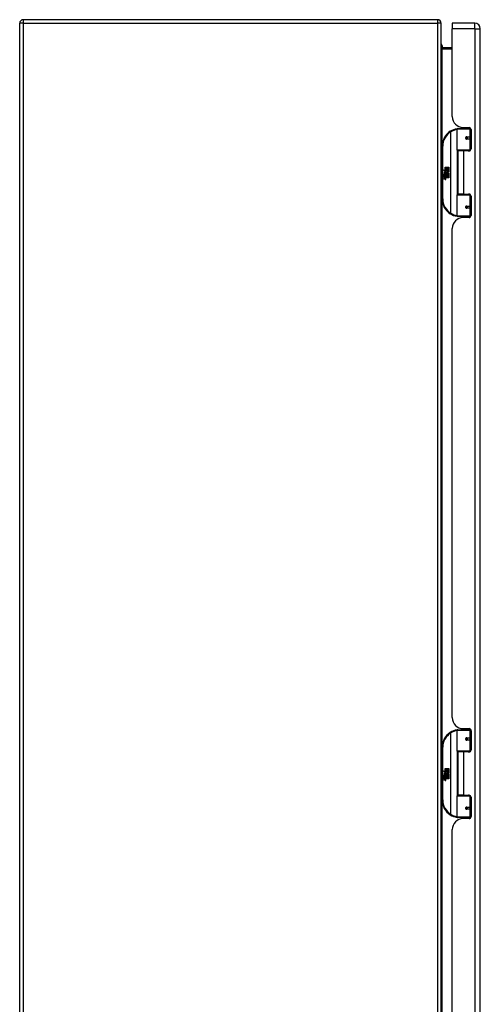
# Model space of a CAD drawing. Header units: inches. Extents: x 23 to 212, y 15 to 130.
# Tile 18 of 25: x 65 to 78, y 75 to 104. Entities that reach past the tile are written whole.
import ezdxf

# ---------------------------------------------------------------- set-up
doc = ezdxf.new("R2010")
doc.units = ezdxf.units.IN
doc.header["$MEASUREMENT"] = 0
doc.layers.add('Visible Edges(ANSI)', color=7, linetype='Continuous', lineweight=25)
doc.layers.add('Visible Tangent Edges(ANSI)', color=7, linetype='Continuous', lineweight=25)

msp = doc.modelspace()

# ---------------------------------------------------------------- linework, layer by layer
at = {"layer": 'Visible Edges(ANSI)'}
for p, q in [((65.318, 43.609), (65.318, 103.411)), ((77.219, 103.51), (65.417, 103.51)), ((77.318, 43.609), (77.318, 103.411)), ((77.637, 103.411), (77.637, 103.25)), ((78.276, 103.411), (77.637, 103.411)), ((77.637, 100.754), (77.637, 103.25)), ((78.437, 43.769), (78.437, 103.25)), ((77.637, 102.711), (77.349, 102.711)), ((77.363, 102.711), (77.363, 102.712)), ((77.773, 99.807), (77.773, 100.391)), ((77.792, 100.411), (78.122, 100.411)), ((77.897, 100.446), (77.897, 100.411)), ((77.949, 100.442), (78.115, 100.442)), ((78.023, 100.442), (78.023, 100.411)), ((78.167, 100.411), (78.122, 100.411)), ((78.166, 100.413), (78.166, 100.411)), ((78.174, 100.383), (78.174, 99.836)), ((78.039, 100.166), (78.04, 100.164)), ((78.045, 100.165), (78.04, 100.165)), ((78.132, 100.167), (78.045, 100.167)), ((78.045, 100.124), (78.132, 100.124)), ((78.047, 100.165), (78.047, 100.167)), ((78.048, 100.126), (78.048, 100.124)), ((78.132, 100.167), (78.174, 100.167)), ((78.174, 100.124), (78.132, 100.124)), ((77.348, 99.911), (77.348, 98.411)), ((78.126, 99.791), (77.788, 99.791)), ((77.96, 99.777), (77.792, 99.777)), ((77.792, 99.777), (77.792, 98.546)), ((77.865, 99.791), (77.865, 99.777)), ((78.115, 99.777), (77.96, 99.777)), ((78.056, 99.791), (78.056, 99.777)), ((78.126, 99.791), (78.154, 99.791)), ((77.388, 99.239), (77.435, 99.214)), ((77.434, 99.195), (77.388, 99.239)), ((77.42, 99.193), (77.434, 99.195)), ((77.464, 99.162), (77.42, 99.193)), ((77.435, 99.311), (77.468, 99.311)), ((77.435, 99.214), (77.435, 99.311)), ((77.439, 99.212), (77.468, 99.197)), ((77.468, 99.212), (77.439, 99.212)), ((77.468, 99.197), (77.458, 99.195)), ((77.458, 99.195), (77.486, 99.176)), ((77.468, 99.311), (77.468, 99.212)), ((77.472, 99.311), (77.504, 99.311)), ((77.472, 99.212), (77.472, 99.311)), ((77.504, 99.212), (77.472, 99.212)), ((77.486, 99.176), (77.54, 99.212)), ((77.504, 99.311), (77.504, 99.212)), ((77.508, 99.212), (77.508, 99.311)), ((77.508, 99.311), (77.54, 99.311)), ((77.54, 99.212), (77.508, 99.212)), ((77.54, 99.177), (77.514, 99.16)), ((77.54, 99.311), (77.54, 99.177)), ((77.402, 99.116), (77.43, 99.091)), ((77.402, 99.1), (77.402, 99.116)), ((77.422, 99.086), (77.402, 99.1)), ((77.402, 99.076), (77.422, 99.084)), ((77.402, 99.06), (77.402, 99.076)), ((77.43, 99.074), (77.402, 99.06)), ((77.402, 99.053), (77.457, 99.043)), ((77.402, 99.04), (77.402, 99.053)), ((77.425, 99.036), (77.402, 99.04)), ((77.402, 99.019), (77.437, 99.013)), ((77.402, 99.006), (77.402, 99.019)), ((77.425, 99.002), (77.402, 99.006)), ((77.402, 98.986), (77.437, 98.98)), ((77.402, 98.972), (77.402, 98.986)), ((77.436, 98.966), (77.402, 98.972)), ((77.414, 99.121), (77.405, 99.121)), ((77.422, 99.084), (77.422, 99.086)), ((77.426, 99.115), (77.426, 99.151)), ((77.43, 99.091), (77.457, 99.105)), ((77.457, 99.049), (77.43, 99.074)), ((77.435, 99.15), (77.435, 99.126)), ((77.457, 99.089), (77.438, 99.081)), ((77.438, 99.081), (77.438, 99.079)), ((77.438, 99.079), (77.457, 99.066)), ((77.442, 99.079), (77.46, 99.086)), ((77.54, 99.079), (77.442, 99.079)), ((77.447, 99.033), (77.447, 99.03)), ((77.457, 99.032), (77.447, 99.033)), ((77.449, 99.075), (77.54, 99.075)), ((77.46, 99.067), (77.449, 99.075)), ((77.452, 99.155), (77.464, 99.162)), ((77.453, 99.029), (77.46, 99.029)), ((77.457, 99.105), (77.457, 99.089)), ((77.457, 99.066), (77.457, 99.049)), ((77.457, 99.043), (77.457, 99.032)), ((77.49, 99.146), (77.46, 99.125)), ((77.46, 99.109), (77.539, 99.109)), ((77.46, 99.086), (77.46, 99.109)), ((77.46, 99.045), (77.46, 99.067)), ((77.54, 99.045), (77.46, 99.045)), ((77.46, 99.041), (77.54, 99.041)), ((77.46, 99.029), (77.46, 99.041)), ((77.54, 99.011), (77.461, 99.011)), ((77.539, 99.109), (77.49, 99.146)), ((77.514, 99.16), (77.54, 99.146)), ((77.54, 99.146), (77.54, 99.079)), ((77.54, 99.075), (77.54, 99.045)), ((77.54, 99.041), (77.54, 99.011)), ((77.773, 97.931), (77.773, 98.515)), ((77.788, 98.531), (78.126, 98.531)), ((77.96, 98.546), (77.792, 98.546)), ((77.865, 98.531), (77.865, 98.546)), ((77.96, 98.546), (78.115, 98.546)), ((78.056, 98.531), (78.056, 98.546)), ((78.154, 98.531), (78.126, 98.531)), ((78.174, 98.487), (78.174, 97.939)), ((78.039, 98.156), (78.04, 98.158)), ((78.04, 98.157), (78.045, 98.157)), ((78.132, 98.199), (78.045, 98.199)), ((78.045, 98.155), (78.132, 98.155)), ((78.047, 98.157), (78.047, 98.155)), ((78.048, 98.196), (78.048, 98.199)), ((78.132, 98.199), (78.174, 98.199)), ((78.174, 98.155), (78.132, 98.155)), ((78.122, 97.911), (77.792, 97.911)), ((77.897, 97.876), (77.897, 97.911)), ((78.115, 97.88), (77.949, 97.88)), ((78.023, 97.88), (78.023, 97.911)), ((78.122, 97.911), (78.167, 97.911)), ((78.166, 97.911), (78.166, 97.909)), ((77.637, 83.653), (77.637, 97.568)), ((77.773, 82.706), (77.773, 83.29)), ((77.792, 83.31), (78.122, 83.31)), ((77.897, 83.345), (77.897, 83.31)), ((77.949, 83.341), (78.115, 83.341)), ((78.023, 83.341), (78.023, 83.31)), ((78.167, 83.31), (78.122, 83.31)), ((78.166, 83.312), (78.166, 83.31)), ((78.174, 83.282), (78.174, 82.735)), ((78.039, 83.065), (78.04, 83.063)), ((78.045, 83.064), (78.04, 83.064)), ((78.132, 83.066), (78.045, 83.066)), ((78.045, 83.023), (78.132, 83.023)), ((78.047, 83.064), (78.047, 83.066)), ((78.048, 83.025), (78.048, 83.023)), ((78.132, 83.066), (78.174, 83.066)), ((78.174, 83.023), (78.132, 83.023)), ((77.348, 82.81), (77.348, 81.31)), ((78.126, 82.69), (77.788, 82.69)), ((77.96, 82.676), (77.792, 82.676)), ((77.792, 82.676), (77.792, 81.445)), ((77.865, 82.69), (77.865, 82.676)), ((78.115, 82.676), (77.96, 82.676)), ((78.056, 82.69), (78.056, 82.676)), ((78.126, 82.69), (78.154, 82.69)), ((77.388, 82.138), (77.435, 82.113)), ((77.434, 82.094), (77.388, 82.138)), ((77.42, 82.092), (77.434, 82.094)), ((77.464, 82.061), (77.42, 82.092)), ((77.435, 82.21), (77.468, 82.21)), ((77.435, 82.113), (77.435, 82.21)), ((77.439, 82.111), (77.468, 82.096)), ((77.468, 82.111), (77.439, 82.111)), ((77.468, 82.096), (77.458, 82.094)), ((77.458, 82.094), (77.486, 82.075)), ((77.468, 82.21), (77.468, 82.111)), ((77.472, 82.21), (77.504, 82.21)), ((77.472, 82.111), (77.472, 82.21)), ((77.504, 82.111), (77.472, 82.111)), ((77.486, 82.075), (77.54, 82.111)), ((77.504, 82.21), (77.504, 82.111)), ((77.508, 82.111), (77.508, 82.21)), ((77.508, 82.21), (77.54, 82.21)), ((77.54, 82.111), (77.508, 82.111)), ((77.54, 82.21), (77.54, 82.076)), ((77.402, 82.015), (77.43, 81.99)), ((77.402, 81.999), (77.402, 82.015)), ((77.422, 81.985), (77.402, 81.999)), ((77.402, 81.975), (77.422, 81.983)), ((77.402, 81.959), (77.402, 81.975)), ((77.43, 81.973), (77.402, 81.959)), ((77.402, 81.952), (77.457, 81.942)), ((77.402, 81.939), (77.402, 81.952)), ((77.425, 81.935), (77.402, 81.939)), ((77.402, 81.918), (77.437, 81.912)), ((77.402, 81.905), (77.402, 81.918)), ((77.425, 81.901), (77.402, 81.905)), ((77.402, 81.885), (77.437, 81.879)), ((77.402, 81.871), (77.402, 81.885)), ((77.436, 81.865), (77.402, 81.871)), ((77.414, 82.02), (77.405, 82.02)), ((77.422, 81.983), (77.422, 81.985)), ((77.426, 82.014), (77.426, 82.05)), ((77.43, 81.99), (77.457, 82.004)), ((77.457, 81.948), (77.43, 81.973)), ((77.435, 82.049), (77.435, 82.025)), ((77.457, 81.988), (77.438, 81.98)), ((77.438, 81.98), (77.438, 81.978)), ((77.438, 81.978), (77.457, 81.965)), ((77.442, 81.978), (77.46, 81.985)), ((77.54, 81.978), (77.442, 81.978)), ((77.447, 81.932), (77.447, 81.929)), ((77.457, 81.931), (77.447, 81.932)), ((77.449, 81.974), (77.54, 81.974)), ((77.46, 81.966), (77.449, 81.974)), ((77.452, 82.054), (77.464, 82.061)), ((77.453, 81.928), (77.46, 81.928)), ((77.457, 82.004), (77.457, 81.988)), ((77.457, 81.965), (77.457, 81.948)), ((77.457, 81.942), (77.457, 81.931)), ((77.49, 82.045), (77.46, 82.024)), ((77.46, 82.008), (77.539, 82.008)), ((77.46, 81.985), (77.46, 82.008)), ((77.46, 81.944), (77.46, 81.966)), ((77.54, 81.944), (77.46, 81.944)), ((77.46, 81.94), (77.54, 81.94)), ((77.46, 81.928), (77.46, 81.94)), ((77.54, 81.91), (77.461, 81.91)), ((77.539, 82.008), (77.49, 82.045)), ((77.54, 82.076), (77.514, 82.059)), ((77.514, 82.059), (77.54, 82.045)), ((77.54, 82.045), (77.54, 81.978)), ((77.54, 81.974), (77.54, 81.944)), ((77.54, 81.94), (77.54, 81.91)), ((77.773, 80.83), (77.773, 81.414)), ((77.788, 81.43), (78.126, 81.43)), ((77.96, 81.445), (77.792, 81.445)), ((77.865, 81.43), (77.865, 81.445)), ((77.96, 81.445), (78.115, 81.445)), ((78.056, 81.43), (78.056, 81.445)), ((78.154, 81.43), (78.126, 81.43)), ((78.174, 81.386), (78.174, 80.838)), ((78.039, 81.055), (78.04, 81.057)), ((78.04, 81.056), (78.045, 81.056)), ((78.132, 81.098), (78.045, 81.098)), ((78.045, 81.054), (78.132, 81.054)), ((78.047, 81.056), (78.047, 81.054)), ((78.048, 81.095), (78.048, 81.098)), ((78.132, 81.098), (78.174, 81.098)), ((78.174, 81.054), (78.132, 81.054)), ((78.122, 80.81), (77.792, 80.81)), ((77.897, 80.775), (77.897, 80.81)), ((78.115, 80.779), (77.949, 80.779)), ((78.023, 80.779), (78.023, 80.81)), ((78.122, 80.81), (78.167, 80.81)), ((78.166, 80.81), (78.166, 80.808)), ((77.637, 66.552), (77.637, 80.467))]:
    msp.add_line(p, q, dxfattribs=at)
at = {"layer": 'Visible Edges(ANSI)', "flags": 128}
for points in [[(77.349, 102.711), (77.346, 102.712), (77.344, 102.712), (77.341, 102.712), (77.339, 102.713), (77.337, 102.714), (77.335, 102.715), (77.333, 102.716), (77.331, 102.717), (77.329, 102.718), (77.328, 102.72), (77.326, 102.721), (77.325, 102.722), (77.324, 102.724), (77.323, 102.726), (77.322, 102.727), (77.321, 102.729), (77.32, 102.73), (77.319, 102.732), (77.319, 102.734), (77.318, 102.736), (77.318, 102.737), (77.318, 102.739), (77.318, 102.741), (77.318, 102.742)], [(77.78, 100.406), (77.779, 100.406), (77.779, 100.406), (77.779, 100.406), (77.779, 100.406), (77.778, 100.406), (77.778, 100.406), (77.778, 100.406), (77.778, 100.406), (77.777, 100.406), (77.777, 100.406), (77.777, 100.406), (77.777, 100.406), (77.776, 100.406), (77.776, 100.406), (77.776, 100.406), (77.776, 100.406), (77.775, 100.406), (77.775, 100.406), (77.775, 100.406), (77.775, 100.406), (77.774, 100.406), (77.774, 100.406), (77.774, 100.406), (77.774, 100.406)], [(78.045, 100.124), (78.042, 100.124), (78.039, 100.124), (78.037, 100.125), (78.034, 100.126), (78.032, 100.128), (78.03, 100.13), (78.028, 100.132), (78.026, 100.134), (78.025, 100.137), (78.024, 100.139), (78.023, 100.142), (78.023, 100.145), (78.023, 100.148), (78.024, 100.151), (78.025, 100.154), (78.026, 100.157), (78.028, 100.159), (78.03, 100.161), (78.032, 100.163), (78.034, 100.164), (78.037, 100.166), (78.039, 100.166), (78.042, 100.167), (78.045, 100.167)], [(78.092, 99.777), (78.094, 99.778), (78.097, 99.779), (78.099, 99.779), (78.102, 99.78), (78.104, 99.781), (78.107, 99.782), (78.109, 99.783), (78.112, 99.784), (78.115, 99.784), (78.117, 99.785), (78.12, 99.786), (78.122, 99.786), (78.125, 99.787), (78.127, 99.787), (78.13, 99.788), (78.132, 99.788), (78.135, 99.789), (78.138, 99.789), (78.14, 99.789), (78.143, 99.79), (78.145, 99.79), (78.148, 99.79), (78.151, 99.79), (78.153, 99.791)], [(78.153, 98.532), (78.151, 98.532), (78.148, 98.532), (78.145, 98.532), (78.143, 98.533), (78.14, 98.533), (78.138, 98.533), (78.135, 98.534), (78.132, 98.534), (78.13, 98.534), (78.127, 98.535), (78.125, 98.535), (78.122, 98.536), (78.12, 98.537), (78.117, 98.537), (78.115, 98.538), (78.112, 98.539), (78.109, 98.539), (78.107, 98.54), (78.104, 98.541), (78.102, 98.542), (78.099, 98.543), (78.097, 98.544), (78.094, 98.545), (78.092, 98.546)], [(78.045, 98.155), (78.042, 98.155), (78.039, 98.156), (78.037, 98.157), (78.034, 98.158), (78.032, 98.159), (78.03, 98.161), (78.028, 98.163), (78.026, 98.166), (78.025, 98.168), (78.024, 98.171), (78.023, 98.174), (78.023, 98.177), (78.023, 98.18), (78.024, 98.183), (78.025, 98.186), (78.026, 98.188), (78.028, 98.19), (78.03, 98.193), (78.032, 98.194), (78.034, 98.196), (78.037, 98.197), (78.039, 98.198), (78.042, 98.198), (78.045, 98.199)], [(77.774, 97.917), (77.774, 97.917), (77.774, 97.917), (77.774, 97.916), (77.775, 97.916), (77.775, 97.916), (77.775, 97.916), (77.775, 97.916), (77.776, 97.916), (77.776, 97.916), (77.776, 97.916), (77.776, 97.916), (77.777, 97.916), (77.777, 97.916), (77.777, 97.916), (77.777, 97.916), (77.778, 97.916), (77.778, 97.916), (77.778, 97.916), (77.778, 97.916), (77.779, 97.916), (77.779, 97.916), (77.779, 97.916), (77.779, 97.916), (77.78, 97.916)], [(77.78, 83.305), (77.779, 83.305), (77.779, 83.305), (77.779, 83.305), (77.779, 83.305), (77.778, 83.305), (77.778, 83.305), (77.778, 83.305), (77.778, 83.305), (77.777, 83.305), (77.777, 83.305), (77.777, 83.305), (77.777, 83.305), (77.776, 83.305), (77.776, 83.305), (77.776, 83.305), (77.776, 83.305), (77.775, 83.305), (77.775, 83.305), (77.775, 83.305), (77.775, 83.305), (77.774, 83.305), (77.774, 83.305), (77.774, 83.305), (77.774, 83.305)], [(78.045, 83.023), (78.042, 83.023), (78.039, 83.023), (78.037, 83.024), (78.034, 83.025), (78.032, 83.027), (78.03, 83.029), (78.028, 83.031), (78.026, 83.033), (78.025, 83.036), (78.024, 83.038), (78.023, 83.041), (78.023, 83.044), (78.023, 83.047), (78.024, 83.05), (78.025, 83.053), (78.026, 83.056), (78.028, 83.058), (78.03, 83.06), (78.032, 83.062), (78.034, 83.063), (78.037, 83.065), (78.039, 83.065), (78.042, 83.066), (78.045, 83.066)], [(78.092, 82.676), (78.094, 82.677), (78.097, 82.678), (78.099, 82.678), (78.102, 82.679), (78.104, 82.68), (78.107, 82.681), (78.109, 82.682), (78.112, 82.683), (78.115, 82.683), (78.117, 82.684), (78.12, 82.685), (78.122, 82.685), (78.125, 82.686), (78.127, 82.686), (78.13, 82.687), (78.132, 82.687), (78.135, 82.688), (78.138, 82.688), (78.14, 82.688), (78.143, 82.689), (78.145, 82.689), (78.148, 82.689), (78.151, 82.689), (78.153, 82.69)], [(78.153, 81.431), (78.151, 81.431), (78.148, 81.431), (78.145, 81.431), (78.143, 81.432), (78.14, 81.432), (78.138, 81.432), (78.135, 81.433), (78.132, 81.433), (78.13, 81.433), (78.127, 81.434), (78.125, 81.434), (78.122, 81.435), (78.12, 81.436), (78.117, 81.436), (78.115, 81.437), (78.112, 81.438), (78.109, 81.438), (78.107, 81.439), (78.104, 81.44), (78.102, 81.441), (78.099, 81.442), (78.097, 81.443), (78.094, 81.444), (78.092, 81.445)], [(78.045, 81.054), (78.042, 81.054), (78.039, 81.055), (78.037, 81.056), (78.034, 81.057), (78.032, 81.058), (78.03, 81.06), (78.028, 81.062), (78.026, 81.065), (78.025, 81.067), (78.024, 81.07), (78.023, 81.073), (78.023, 81.076), (78.023, 81.079), (78.024, 81.082), (78.025, 81.085), (78.026, 81.087), (78.028, 81.089), (78.03, 81.092), (78.032, 81.093), (78.034, 81.095), (78.037, 81.096), (78.039, 81.097), (78.042, 81.097), (78.045, 81.098)], [(77.774, 80.816), (77.774, 80.816), (77.774, 80.816), (77.774, 80.815), (77.775, 80.815), (77.775, 80.815), (77.775, 80.815), (77.775, 80.815), (77.776, 80.815), (77.776, 80.815), (77.776, 80.815), (77.776, 80.815), (77.777, 80.815), (77.777, 80.815), (77.777, 80.815), (77.777, 80.815), (77.778, 80.815), (77.778, 80.815), (77.778, 80.815), (77.778, 80.815), (77.779, 80.815), (77.779, 80.815), (77.779, 80.815), (77.779, 80.815), (77.78, 80.815)]]:
    msp.add_lwpolyline(points, dxfattribs=at)
at = {"layer": 'Visible Edges(ANSI)'}
for centre in [(78.045, 100.145), (78.045, 98.177), (78.045, 83.044), (78.045, 81.076)]:
    msp.add_circle(centre, 0.0197, dxfattribs=at)
for centre, radius, start, end in [((65.417, 103.411), 0.099, 90, 180), ((77.219, 103.411), 0.099, 0, 90), ((78.276, 103.25), 0.161, 0, 90), ((77.205, 102.712), 0.157, 0, 44.5062), ((77.949, 100.754), 0.312, 180, 270), ((77.848, 99.911), 0.5, 122.2377, 180), ((77.848, 99.911), 0.5, 98.5081, 122.2377), ((77.792, 100.391), 0.0197, 90, 180), ((78.115, 100.383), 0.0591, 0, 90), ((78.045, 100.145), 0.0217, 279.147, 90), ((77.788, 99.807), 0.0157, 180, 270), ((78.115, 99.836), 0.0591, 270, 0), ((77.463, 99.139), 0.0607, 171.5605, 197.3343), ((77.422, 99.145), 0.0197, 86.5646, 171.5605), ((77.442, 99.133), 0.0307, 154.6784, 202.5609), ((77.423, 99.142), 0.0096, 73.5261, 154.6784), ((77.421, 99.125), 0.0398, 44.1684, 86.5646), ((77.417, 98.99), 0.0465, 57.5992, 80), ((77.417, 98.956), 0.0465, 58.5584, 80.8257), ((77.437, 99.14), 0.0282, 246.1555, 293.8445), ((77.433, 99.133), 0.0168, 19.3797, 82.9975), ((77.439, 99.134), 0.00955, 241.4547, 321.1652), ((77.442, 98.994), 0.0288, 259, 288.4748), ((77.439, 99.025), 0.0123, 260, 293.5571), ((77.439, 98.992), 0.0123, 259.9922, 293.5487), ((77.435, 99.019), 0.0126, 6.03, 57.5992), ((77.435, 98.985), 0.0126, 6.1027, 57.6083), ((77.441, 99.019), 0.006, 293.5571, 6.03), ((77.443, 99.028), 0.0288, 273.6169, 286.9928), ((77.434, 98.977), 0.0246, 359.6788, 63.9508), ((77.441, 98.986), 0.006, 293.5487, 6.1027), ((77.438, 99.135), 0.0109, 321.1652, 19.3797), ((77.434, 99.01), 0.024, 359.4776, 57.4114), ((77.443, 99.129), 0.0152, 293.8445, 355.0802), ((77.428, 99.132), 0.0299, 350.4085, 44.1684), ((77.448, 99.01), 0.0101, 286.9928, 359.4776), ((77.448, 98.977), 0.0105, 288.4748, 359.6788), ((77.428, 99.132), 0.033, 347.079, 43.1785), ((77.437, 99.012), 0.024, 358.7952, 46.5849), ((77.848, 98.411), 0.5, 180, 237.7623), ((77.788, 98.515), 0.0157, 90, 180), ((78.115, 98.487), 0.0591, 0, 90), ((78.045, 98.177), 0.0217, 270, 80.853), ((77.848, 98.411), 0.5, 237.7623, 261.4919), ((77.949, 97.568), 0.312, 90, 180), ((77.792, 97.931), 0.0197, 180, 270), ((78.115, 97.939), 0.0591, 270, 0), ((77.949, 83.653), 0.312, 180, 270), ((77.848, 82.81), 0.5, 122.2377, 180), ((77.848, 82.81), 0.5, 98.5081, 122.2377), ((77.792, 83.29), 0.0197, 90, 180), ((78.115, 83.282), 0.0591, 0, 90), ((78.045, 83.044), 0.0217, 279.147, 90), ((77.788, 82.706), 0.0157, 180, 270), ((78.115, 82.735), 0.0591, 270, 0), ((77.463, 82.038), 0.0607, 171.5605, 197.3343), ((77.422, 82.044), 0.0197, 86.5646, 171.5605), ((77.442, 82.032), 0.0307, 154.6784, 202.5609), ((77.423, 82.041), 0.0096, 73.5261, 154.6784), ((77.421, 82.024), 0.0398, 44.1684, 86.5646), ((77.417, 81.889), 0.0465, 57.5992, 80), ((77.417, 81.855), 0.0465, 58.5584, 80.8257), ((77.437, 82.039), 0.0282, 246.1555, 293.8445), ((77.433, 82.032), 0.0168, 19.3797, 82.9975), ((77.439, 82.033), 0.00955, 241.4547, 321.1652), ((77.442, 81.893), 0.0288, 259, 288.4748), ((77.439, 81.924), 0.0123, 260, 293.5571), ((77.439, 81.891), 0.0123, 259.9922, 293.5487), ((77.435, 81.918), 0.0126, 6.03, 57.5992), ((77.435, 81.884), 0.0126, 6.1027, 57.6083), ((77.441, 81.918), 0.006, 293.5571, 6.03), ((77.443, 81.927), 0.0288, 273.6169, 286.9928), ((77.434, 81.876), 0.0246, 359.6788, 63.9508), ((77.441, 81.885), 0.006, 293.5487, 6.1027), ((77.438, 82.034), 0.0109, 321.1652, 19.3797), ((77.434, 81.909), 0.024, 359.4776, 57.4114), ((77.443, 82.028), 0.0152, 293.8445, 355.0802), ((77.428, 82.031), 0.0299, 350.4085, 44.1684), ((77.448, 81.909), 0.0101, 286.9928, 359.4776), ((77.448, 81.876), 0.0105, 288.4748, 359.6788), ((77.428, 82.031), 0.033, 347.079, 43.1785), ((77.437, 81.911), 0.024, 358.7952, 46.5849), ((77.848, 81.31), 0.5, 180, 237.7623), ((77.788, 81.414), 0.0157, 90, 180), ((78.115, 81.386), 0.0591, 0, 90), ((78.045, 81.076), 0.0217, 270, 80.853), ((77.848, 81.31), 0.5, 237.7623, 261.4919), ((77.949, 80.467), 0.312, 90, 180), ((77.792, 80.83), 0.0197, 180, 270), ((78.115, 80.838), 0.0591, 270, 0)]:
    msp.add_arc(centre, radius, start, end, dxfattribs=at)
at = {"layer": 'Visible Tangent Edges(ANSI)'}
for p, q in [((65.417, 103.411), (65.318, 103.411)), ((65.417, 103.51), (65.417, 103.411)), ((65.417, 103.411), (77.219, 103.411)), ((65.417, 103.411), (65.417, 43.609)), ((77.219, 103.51), (77.219, 103.411)), ((77.219, 103.411), (77.219, 43.609)), ((77.318, 103.411), (77.219, 103.411)), ((78.276, 103.25), (78.276, 103.411)), ((78.276, 103.25), (77.637, 103.25)), ((78.276, 103.25), (78.276, 43.769)), ((78.276, 103.25), (78.437, 103.25)), ((77.343, 102.712), (77.363, 102.712)), ((77.349, 102.711), (77.349, 102.68)), ((77.349, 102.68), (77.637, 102.68)), ((77.349, 99.943), (77.349, 102.68)), ((77.581, 100.334), (77.591, 100.317)), ((77.591, 100.317), (77.591, 98.005)), ((77.591, 100.317), (77.595, 100.317)), ((77.595, 98.005), (77.595, 100.317)), ((78.141, 100.391), (77.773, 100.391)), ((78.135, 100.439), (78.135, 100.411)), ((78.141, 100.391), (78.173, 100.391)), ((78.141, 100.391), (78.141, 100.177)), ((78.049, 100.177), (78.141, 100.177)), ((78.141, 100.114), (78.049, 100.114)), ((78.174, 100.177), (78.141, 100.177)), ((78.141, 100.114), (78.141, 99.807)), ((78.141, 100.114), (78.174, 100.114)), ((77.348, 99.911), (77.367, 99.911)), ((77.367, 98.411), (77.367, 99.911)), ((77.773, 99.807), (78.141, 99.807)), ((77.78, 99.793), (77.78, 98.529)), ((77.96, 99.777), (77.96, 98.546)), ((78.135, 99.789), (78.135, 99.78)), ((78.166, 99.807), (78.141, 99.807)), ((77.367, 98.411), (77.348, 98.411)), ((77.349, 82.842), (77.349, 98.379)), ((78.141, 98.515), (77.773, 98.515)), ((78.135, 98.542), (78.135, 98.534)), ((78.141, 98.515), (78.166, 98.515)), ((78.141, 98.515), (78.141, 98.208)), ((78.049, 98.208), (78.141, 98.208)), ((78.141, 98.145), (78.049, 98.145)), ((78.174, 98.208), (78.141, 98.208)), ((78.141, 98.145), (78.141, 97.931)), ((78.141, 98.145), (78.174, 98.145)), ((77.591, 98.005), (77.581, 97.988)), ((77.595, 98.005), (77.591, 98.005)), ((77.773, 97.931), (78.141, 97.931)), ((78.135, 97.911), (78.135, 97.884)), ((78.173, 97.931), (78.141, 97.931)), ((77.581, 83.233), (77.591, 83.216)), ((77.591, 83.216), (77.591, 80.904)), ((77.591, 83.216), (77.595, 83.216)), ((77.595, 80.904), (77.595, 83.216)), ((78.141, 83.29), (77.773, 83.29)), ((78.135, 83.338), (78.135, 83.31)), ((78.141, 83.29), (78.173, 83.29)), ((78.141, 83.29), (78.141, 83.076)), ((78.049, 83.076), (78.141, 83.076)), ((78.141, 83.013), (78.049, 83.013)), ((78.174, 83.076), (78.141, 83.076)), ((78.141, 83.013), (78.141, 82.706)), ((78.141, 83.013), (78.174, 83.013)), ((77.348, 82.81), (77.367, 82.81)), ((77.367, 81.31), (77.367, 82.81)), ((77.773, 82.706), (78.141, 82.706)), ((77.78, 82.692), (77.78, 81.428)), ((77.96, 82.676), (77.96, 81.445)), ((78.135, 82.688), (78.135, 82.679)), ((78.166, 82.706), (78.141, 82.706)), ((77.367, 81.31), (77.348, 81.31)), ((77.349, 65.741), (77.349, 81.278)), ((78.141, 81.414), (77.773, 81.414)), ((78.135, 81.441), (78.135, 81.433)), ((78.141, 81.414), (78.166, 81.414)), ((78.141, 81.414), (78.141, 81.107)), ((78.049, 81.107), (78.141, 81.107)), ((78.141, 81.044), (78.049, 81.044)), ((78.174, 81.107), (78.141, 81.107)), ((78.141, 81.044), (78.141, 80.83)), ((78.141, 81.044), (78.174, 81.044)), ((77.591, 80.904), (77.581, 80.887)), ((77.595, 80.904), (77.591, 80.904)), ((77.773, 80.83), (78.141, 80.83)), ((78.135, 80.81), (78.135, 80.783)), ((78.173, 80.83), (78.141, 80.83))]:
    msp.add_line(p, q, dxfattribs=at)
at = {"layer": 'Visible Tangent Edges(ANSI)', "flags": 128}
for points in [[(77.318, 102.742), (77.318, 102.739), (77.318, 102.736), (77.318, 102.732), (77.318, 102.729), (77.319, 102.725), (77.319, 102.722), (77.32, 102.718), (77.321, 102.715), (77.322, 102.712), (77.323, 102.709), (77.324, 102.705), (77.325, 102.702), (77.326, 102.7), (77.328, 102.697), (77.329, 102.694), (77.331, 102.691), (77.333, 102.689), (77.335, 102.687), (77.337, 102.685), (77.339, 102.683), (77.341, 102.682), (77.344, 102.681), (77.346, 102.681), (77.349, 102.68)], [(78.049, 100.177), (78.045, 100.177), (78.041, 100.176), (78.037, 100.175), (78.034, 100.173), (78.03, 100.171), (78.027, 100.168), (78.024, 100.165), (78.021, 100.162), (78.019, 100.158), (78.017, 100.154), (78.016, 100.15), (78.016, 100.145), (78.016, 100.141), (78.017, 100.137), (78.019, 100.133), (78.021, 100.129), (78.024, 100.126), (78.027, 100.122), (78.03, 100.12), (78.034, 100.118), (78.037, 100.116), (78.041, 100.115), (78.045, 100.114), (78.049, 100.114)], [(78.153, 99.791), (78.149, 99.791), (78.145, 99.791), (78.141, 99.79), (78.137, 99.79), (78.133, 99.79), (78.129, 99.79), (78.124, 99.789), (78.12, 99.789), (78.116, 99.788), (78.112, 99.788), (78.108, 99.787), (78.104, 99.787), (78.1, 99.786), (78.096, 99.786), (78.092, 99.785), (78.087, 99.784), (78.083, 99.784), (78.079, 99.783), (78.075, 99.782), (78.071, 99.781), (78.067, 99.78), (78.063, 99.779), (78.059, 99.778), (78.055, 99.777)], [(78.055, 98.545), (78.059, 98.544), (78.063, 98.543), (78.067, 98.542), (78.071, 98.541), (78.075, 98.54), (78.079, 98.539), (78.083, 98.539), (78.087, 98.538), (78.092, 98.537), (78.096, 98.537), (78.1, 98.536), (78.104, 98.535), (78.108, 98.535), (78.112, 98.534), (78.116, 98.534), (78.12, 98.533), (78.124, 98.533), (78.129, 98.533), (78.133, 98.532), (78.137, 98.532), (78.141, 98.532), (78.145, 98.532), (78.149, 98.531), (78.153, 98.531)], [(78.049, 98.208), (78.045, 98.208), (78.041, 98.207), (78.037, 98.206), (78.034, 98.204), (78.03, 98.202), (78.027, 98.2), (78.024, 98.197), (78.021, 98.193), (78.019, 98.189), (78.017, 98.185), (78.016, 98.181), (78.016, 98.177), (78.016, 98.173), (78.017, 98.168), (78.019, 98.164), (78.021, 98.161), (78.024, 98.157), (78.027, 98.154), (78.03, 98.151), (78.034, 98.149), (78.037, 98.147), (78.041, 98.146), (78.045, 98.146), (78.049, 98.145)], [(78.049, 83.076), (78.045, 83.076), (78.041, 83.075), (78.037, 83.074), (78.034, 83.072), (78.03, 83.07), (78.027, 83.067), (78.024, 83.064), (78.021, 83.061), (78.019, 83.057), (78.017, 83.053), (78.016, 83.049), (78.016, 83.044), (78.016, 83.04), (78.017, 83.036), (78.019, 83.032), (78.021, 83.028), (78.024, 83.025), (78.027, 83.021), (78.03, 83.019), (78.034, 83.017), (78.037, 83.015), (78.041, 83.014), (78.045, 83.013), (78.049, 83.013)], [(78.153, 82.69), (78.149, 82.69), (78.145, 82.69), (78.141, 82.689), (78.137, 82.689), (78.133, 82.689), (78.129, 82.689), (78.124, 82.688), (78.12, 82.688), (78.116, 82.687), (78.112, 82.687), (78.108, 82.686), (78.104, 82.686), (78.1, 82.685), (78.096, 82.685), (78.092, 82.684), (78.087, 82.683), (78.083, 82.683), (78.079, 82.682), (78.075, 82.681), (78.071, 82.68), (78.067, 82.679), (78.063, 82.678), (78.059, 82.677), (78.055, 82.676)], [(78.055, 81.444), (78.059, 81.443), (78.063, 81.442), (78.067, 81.441), (78.071, 81.44), (78.075, 81.439), (78.079, 81.438), (78.083, 81.438), (78.087, 81.437), (78.092, 81.436), (78.096, 81.436), (78.1, 81.435), (78.104, 81.434), (78.108, 81.434), (78.112, 81.433), (78.116, 81.433), (78.12, 81.432), (78.124, 81.432), (78.129, 81.432), (78.133, 81.431), (78.137, 81.431), (78.141, 81.431), (78.145, 81.431), (78.149, 81.43), (78.153, 81.43)], [(78.049, 81.107), (78.045, 81.107), (78.041, 81.106), (78.037, 81.105), (78.034, 81.103), (78.03, 81.101), (78.027, 81.099), (78.024, 81.096), (78.021, 81.092), (78.019, 81.088), (78.017, 81.084), (78.016, 81.08), (78.016, 81.076), (78.016, 81.072), (78.017, 81.067), (78.019, 81.063), (78.021, 81.06), (78.024, 81.056), (78.027, 81.053), (78.03, 81.05), (78.034, 81.048), (78.037, 81.046), (78.041, 81.045), (78.045, 81.045), (78.049, 81.044)]]:
    msp.add_lwpolyline(points, dxfattribs=at)
at = {"layer": 'Visible Tangent Edges(ANSI)'}
for centre, start, end in [((77.848, 99.911), 122.2377, 180), ((77.851, 99.911), 99.4349, 122.2377), ((77.848, 98.411), 180, 237.7623), ((77.851, 98.411), 237.7623, 260.5651), ((77.848, 82.81), 122.2377, 180), ((77.851, 82.81), 99.4349, 122.2377), ((77.848, 81.31), 180, 237.7623), ((77.851, 81.31), 237.7623, 260.5651)]:
    msp.add_arc(centre, 0.48, start, end, dxfattribs=at)
for centre, major_axis, ratio, start_param, end_param in [((77.591, 100.317), (-0.0105, 0.0167), 0.161367, 4.610972, 6.283185), ((77.776, 100.386), (-0.0029, 0.0195), 0.187781, 5.698095, 6.283185), ((78.122, 100.391), (0, 0.0197), 0.965926, 4.712389, 6.283185), ((78.045, 100.177), (0, -0.00984), 0.476565, 0, 1.570796), ((78.045, 100.114), (0, 0.00984), 0.476565, 4.712389, 6.283185), ((78.132, 100.177), (0, -0.00984), 0.965926, 0, 1.570796), ((78.132, 100.114), (0, 0.00984), 0.965926, 4.712389, 6.283185), ((78.126, 99.807), (0, -0.0157), 0.965926, 0, 1.570796), ((78.126, 98.515), (0, 0.0157), 0.965926, 4.712389, 6.283185), ((78.045, 98.208), (0, -0.00984), 0.476565, 0, 1.570796), ((78.045, 98.145), (0, 0.00984), 0.476565, 4.712389, 6.283185), ((78.132, 98.208), (0, -0.00984), 0.965926, 0, 1.570796), ((78.132, 98.145), (0, 0.00984), 0.965926, 4.712389, 6.283185), ((77.591, 98.005), (-0.0105, -0.0167), 0.161367, 0, 1.672214), ((77.776, 97.936), (-0.0029, -0.0195), 0.187781, 0, 0.58509), ((78.122, 97.931), (0, -0.0197), 0.965926, 0, 1.570796), ((77.591, 83.216), (-0.0105, 0.0167), 0.161367, 4.610972, 6.283185), ((77.776, 83.285), (-0.0029, 0.0195), 0.187781, 5.698095, 6.283185), ((78.122, 83.29), (0, 0.0197), 0.965926, 4.712389, 6.283185), ((78.045, 83.076), (0, -0.00984), 0.476565, 0, 1.570796), ((78.045, 83.013), (0, 0.00984), 0.476565, 4.712389, 6.283185), ((78.132, 83.076), (0, -0.00984), 0.965926, 0, 1.570796), ((78.132, 83.013), (0, 0.00984), 0.965926, 4.712389, 6.283185), ((78.126, 82.706), (0, -0.0157), 0.965926, 0, 1.570796), ((78.126, 81.414), (0, 0.0157), 0.965926, 4.712389, 6.283185), ((78.045, 81.107), (0, -0.00984), 0.476565, 0, 1.570796), ((78.045, 81.044), (0, 0.00984), 0.476565, 4.712389, 6.283185), ((78.132, 81.107), (0, -0.00984), 0.965926, 0, 1.570796), ((78.132, 81.044), (0, 0.00984), 0.965926, 4.712389, 6.283185), ((77.591, 80.904), (-0.0105, -0.0167), 0.161367, 0, 1.672214), ((77.776, 80.835), (-0.0029, -0.0195), 0.187781, 0, 0.58509), ((78.122, 80.83), (0, -0.0197), 0.965926, 0, 1.570796)]:
    msp.add_ellipse(centre, major_axis=major_axis, ratio=ratio, start_param=start_param, end_param=end_param, dxfattribs=at)

doc.saveas('drawing.dxf')
